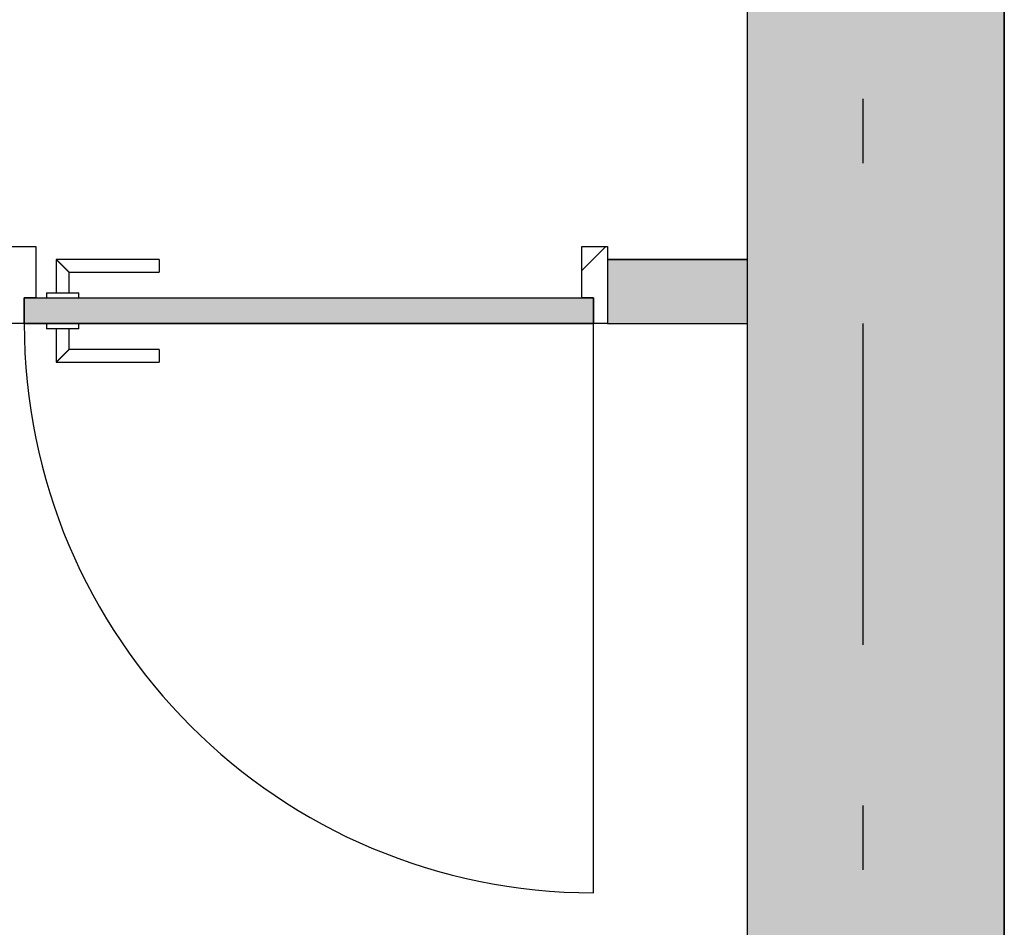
# Model space of a CAD drawing. Extents: x 2 to 87, y -108 to 11.
# Tile 53 of 256: x 31.82 to 33.35, y -80.85 to -79.43. Entities that reach past the tile are written whole.
import ezdxf

# ---------------------------------------------------------------- set-up
doc = ezdxf.new("R2010")
doc.units = 0
doc.header["$MEASUREMENT"] = 0
doc.linetypes.add('DASHDOT', pattern=[1, 0.5, -0.25, 0, -0.25])
for name, color, linetype in [('16', 7, 'CONTINUOUS'), ('2', 7, 'CONTINUOUS'), ('25', 7, 'CONTINUOUS'), ('30', 7, 'CONTINUOUS'), ('5', 7, 'CONTINUOUS'), ('6', 7, 'CONTINUOUS'), ('8', 7, 'CONTINUOUS')]:
    doc.layers.add(name, color=color, linetype=linetype)

# ---------------------------------------------------------------- blocks, each defined once
blk = doc.blocks.new('*N158')
at = {"layer": '8', "color": 62, "linetype": 'Continuous'}
for p, q in [((-0.745, -0.01), (0.141, -0.01)), ((-0.745, -0.01), (-0.745, -0.05)), ((0.141, -0.01), (0.141, -0.05)), ((-0.745, -0.05), (0.141, -0.05))]:
    blk.add_line(p, q, dxfattribs=at)
for points in [[(-0.745, -0.01), (-0.745, -0.01), (0.141, -0.01)], [(-0.745, -0.01), (-0.745, -0.05), (0.141, -0.05)], [(-0.745, -0.01), (0.141, -0.01), (0.141, -0.05)], [(-0.745, -0.05), (-0.745, -0.05), (0.141, -0.05)]]:
    blk.add_solid(points, dxfattribs=at)

msp = doc.modelspace()

# ---------------------------------------------------------------- linework, layer by layer
at = {"layer": '16', "color": 62, "linetype": 'Continuous'}
msp.add_line((32.7081, -80.7935), (32.7081, -79.9075), dxfattribs=at)
msp.add_arc((32.7081, -79.9075), 0.886, 180, 270, dxfattribs=at)
at = {"layer": '2', "color": 62, "linetype": 'Continuous'}
for p, q in [((33.3476, -83.3825), (33.3476, -78.0325)), ((32.9476, -78.5075), (32.9476, -79.8075)), ((32.9476, -79.9075), (32.9476, -82.4575))]:
    msp.add_line(p, q, dxfattribs=at)
at = {"layer": '25', "color": 62, "linetype": 'Continuous'}
for p, q in [((32.9476, -78.0325), (32.9476, -82.8575)), ((33.3476, -78.0325), (33.3476, -82.8575)), ((32.7301, -79.8075), (32.9476, -79.8075)), ((32.7301, -79.8075), (32.7301, -79.9075)), ((32.9476, -79.8075), (32.9476, -79.9075)), ((32.7301, -79.9075), (32.9476, -79.9075))]:
    msp.add_line(p, q, dxfattribs=at)
for points in [[(32.9476, -78.0325), (32.9476, -82.8575), (33.3476, -82.8575)], [(32.9476, -78.0325), (33.3476, -78.0325), (33.3476, -82.8575)], [(32.7301, -79.8075), (32.7301, -79.8075), (32.9476, -79.8075)], [(32.7301, -79.8075), (32.7301, -79.9075), (32.9476, -79.9075)], [(32.7301, -79.8075), (32.9476, -79.8075), (32.9476, -79.9075)], [(32.7301, -79.9075), (32.7301, -79.9075), (32.9476, -79.9075)]]:
    msp.add_solid(points, dxfattribs=at)
at = {"layer": '30', "color": 62, "linetype": 'Continuous'}
for p, q in [((31.8001, -79.7875), (31.8401, -79.7875)), ((31.8401, -79.7875), (31.8401, -79.8675)), ((32.6901, -79.8675), (32.6901, -79.7875)), ((32.6901, -79.7875), (32.7301, -79.7875)), ((32.7301, -79.7875), (32.7301, -79.8075)), ((31.8221, -79.8675), (31.8221, -79.9075)), ((31.8401, -79.8675), (31.8221, -79.8675)), ((32.7081, -79.8675), (32.6901, -79.8675)), ((32.7081, -79.9075), (32.7081, -79.8675)), ((31.8221, -79.9075), (31.8001, -79.9075)), ((32.7301, -79.9075), (32.7081, -79.9075))]:
    msp.add_line(p, q, dxfattribs=at)
at = {"layer": '5', "color": 7, "linetype": 'DASHDOT'}
msp.add_line((33.1276, -7.3075), (33.1276, -96.5075), dxfattribs=at)
at = {"layer": '6', "color": 62, "linetype": 'Continuous'}
for p, q in [((32.9476, -79.8075), (32.7301, -79.8075)), ((32.7301, -79.8075), (32.7301, -79.9075)), ((32.7301, -79.9075), (32.9476, -79.9075))]:
    msp.add_line(p, q, dxfattribs=at)
at = {"layer": '8', "color": 62, "linetype": 'Continuous'}
for p, q in [((32.6901, -79.8248), (32.7274, -79.7875)), ((31.8721, -79.8075), (31.8721, -79.8595)), ((32.0321, -79.8075), (31.8721, -79.8075)), ((32.0321, -79.8075), (32.0321, -79.8275)), ((31.8921, -79.8595), (31.8921, -79.8275)), ((31.8921, -79.8275), (32.0321, -79.8275)), ((31.8221, -79.8675), (32.7081, -79.8675)), ((31.8221, -79.9075), (31.8221, -79.8675)), ((31.8571, -79.8595), (31.8571, -79.8675)), ((31.8571, -79.8595), (31.9071, -79.8595)), ((31.9071, -79.8675), (31.9071, -79.8595)), ((32.7081, -79.8675), (32.7081, -79.9075)), ((32.7081, -79.9075), (31.8221, -79.9075)), ((31.8571, -79.9075), (31.8571, -79.9155)), ((31.9071, -79.9155), (31.8571, -79.9155)), ((31.8721, -79.9155), (31.8721, -79.9675)), ((31.8921, -79.9475), (31.8921, -79.9155)), ((31.9071, -79.9155), (31.9071, -79.9075)), ((32.0321, -79.9475), (31.8921, -79.9475)), ((32.0321, -79.9475), (32.0321, -79.9675)), ((31.8721, -79.9675), (32.0321, -79.9675))]:
    msp.add_line(p, q, dxfattribs=at)
for points in [[(31.8921, -79.8275), (31.8921, -79.8274), (31.892, -79.8274), (31.892, -79.8274), (31.892, -79.8274), (31.892, -79.8274), (31.892, -79.8274), (31.892, -79.8274), (31.892, -79.8274), (31.892, -79.8274), (31.892, -79.8274), (31.892, -79.8274), (31.892, -79.8274), (31.892, -79.8274), (31.892, -79.8274), (31.892, -79.8274), (31.892, -79.8274), (31.892, -79.8274), (31.892, -79.8274), (31.892, -79.8274), (31.892, -79.8274), (31.892, -79.8274), (31.892, -79.8274), (31.892, -79.8274), (31.892, -79.8274), (31.892, -79.8274), (31.892, -79.8274), (31.892, -79.8274), (31.892, -79.8274), (31.8919, -79.8273), (31.8919, -79.8273), (31.8919, -79.8273), (31.8919, -79.8273), (31.8919, -79.8273), (31.8919, -79.8273), (31.8919, -79.8273), (31.8919, -79.8273), (31.8919, -79.8273), (31.8919, -79.8273), (31.8919, -79.8273), (31.8919, -79.8273), (31.8919, -79.8273), (31.8919, -79.8273), (31.8919, -79.8273), (31.8919, -79.8273), (31.8919, -79.8273), (31.8919, -79.8273), (31.8919, -79.8273), (31.8918, -79.8272), (31.8918, -79.8272), (31.8918, -79.8272), (31.8918, -79.8272), (31.8918, -79.8272), (31.8918, -79.8272), (31.8918, -79.8272), (31.8918, -79.8272), (31.8918, -79.8272), (31.8918, -79.8272), (31.8918, -79.8272), (31.8918, -79.8272), (31.8918, -79.8272), (31.8918, -79.8272), (31.8918, -79.8272), (31.8917, -79.8271), (31.8916, -79.827), (31.8916, -79.827), (31.8916, -79.827), (31.8916, -79.827), (31.8916, -79.827), (31.8916, -79.827), (31.8916, -79.827), (31.8916, -79.827), (31.8916, -79.827), (31.8916, -79.827), (31.8916, -79.827), (31.8916, -79.827), (31.8915, -79.8269), (31.8915, -79.8269), (31.8915, -79.8269), (31.8915, -79.8269), (31.8915, -79.8269), (31.8915, -79.8269), (31.8915, -79.8269), (31.8915, -79.8269), (31.8915, -79.8269), (31.8915, -79.8269), (31.8914, -79.8268), (31.8914, -79.8268), (31.8914, -79.8268), (31.8914, -79.8268), (31.8914, -79.8268), (31.8914, -79.8268), (31.8914, -79.8268), (31.8914, -79.8268), (31.8914, -79.8268), (31.8914, -79.8268), (31.8913, -79.8267), (31.8913, -79.8267), (31.8913, -79.8267), (31.8913, -79.8267), (31.8913, -79.8267), (31.8913, -79.8267), (31.8913, -79.8267), (31.8913, -79.8267), (31.8913, -79.8267), (31.8913, -79.8267), (31.8912, -79.8266), (31.8912, -79.8266), (31.8912, -79.8266), (31.8912, -79.8266), (31.8912, -79.8266), (31.8912, -79.8266), (31.8912, -79.8266), (31.8912, -79.8266), (31.8912, -79.8265), (31.8911, -79.8265), (31.8911, -79.8265), (31.8911, -79.8265), (31.8911, -79.8265), (31.8911, -79.8265), (31.8911, -79.8265), (31.8911, -79.8265), (31.8911, -79.8265), (31.891, -79.8264), (31.891, -79.8264), (31.891, -79.8264), (31.891, -79.8264), (31.891, -79.8264), (31.891, -79.8264), (31.891, -79.8264), (31.891, -79.8264), (31.8909, -79.8263), (31.8909, -79.8263), (31.8909, -79.8263), (31.8909, -79.8263), (31.8909, -79.8263), (31.8909, -79.8263), (31.8909, -79.8263), (31.8909, -79.8263), (31.8908, -79.8262), (31.8908, -79.8262), (31.8908, -79.8262), (31.8908, -79.8262), (31.8908, -79.8262), (31.8908, -79.8262), (31.8908, -79.8262), (31.8907, -79.8261), (31.8907, -79.8261), (31.8907, -79.8261), (31.8907, -79.8261), (31.8907, -79.8261), (31.8907, -79.8261), (31.8907, -79.8261), (31.8906, -79.826), (31.8905, -79.8259), (31.8905, -79.8259), (31.8905, -79.8259), (31.8905, -79.8259), (31.8905, -79.8259), (31.8905, -79.8259), (31.8905, -79.8259), (31.8904, -79.8258), (31.8904, -79.8258), (31.8904, -79.8258), (31.8904, -79.8258), (31.8904, -79.8258), (31.8904, -79.8258), (31.8904, -79.8258), (31.8903, -79.8257), (31.8903, -79.8257), (31.8903, -79.8257), (31.8903, -79.8257), (31.8903, -79.8257), (31.8903, -79.8257), (31.8902, -79.8256), (31.8902, -79.8256), (31.8902, -79.8256), (31.8902, -79.8256), (31.8902, -79.8256), (31.8902, -79.8256), (31.8901, -79.8255), (31.8901, -79.8255), (31.8901, -79.8255), (31.8901, -79.8255), (31.8901, -79.8255), (31.8901, -79.8255), (31.89, -79.8254), (31.89, -79.8254), (31.89, -79.8254), (31.89, -79.8254), (31.89, -79.8254), (31.89, -79.8254), (31.8899, -79.8253), (31.8899, -79.8253), (31.8899, -79.8253), (31.8899, -79.8253), (31.8899, -79.8253), (31.8899, -79.8253), (31.8898, -79.8252), (31.8898, -79.8252), (31.8898, -79.8252), (31.8898, -79.8252), (31.8898, -79.8252), (31.8898, -79.8252), (31.8897, -79.8251), (31.8897, -79.8251), (31.8897, -79.8251), (31.8897, -79.8251), (31.8897, -79.8251), (31.8897, -79.825), (31.8896, -79.825), (31.8896, -79.825), (31.8896, -79.825), (31.8896, -79.825), (31.8896, -79.825), (31.8895, -79.8249), (31.8895, -79.8249), (31.8895, -79.8249), (31.8895, -79.8249), (31.8895, -79.8249), (31.8895, -79.8248), (31.8894, -79.8248), (31.8894, -79.8248), (31.8894, -79.8248), (31.8894, -79.8248), (31.8894, -79.8248), (31.8893, -79.8247), (31.8893, -79.8247), (31.8893, -79.8247), (31.8893, -79.8247), (31.8893, -79.8247), (31.8892, -79.8246), (31.8892, -79.8246), (31.8892, -79.8246), (31.8892, -79.8246), (31.8892, -79.8246), (31.8891, -79.8245), (31.8891, -79.8245), (31.8891, -79.8245), (31.8891, -79.8245), (31.8891, -79.8245), (31.889, -79.8244), (31.889, -79.8244), (31.889, -79.8244), (31.889, -79.8244), (31.889, -79.8244), (31.889, -79.8244), (31.8889, -79.8243), (31.8888, -79.8242), (31.8888, -79.8242), (31.8888, -79.8242), (31.8888, -79.8242), (31.8887, -79.8241), (31.8887, -79.8241), (31.8887, -79.8241), (31.8887, -79.8241), (31.8887, -79.8241), (31.8886, -79.824), (31.8886, -79.824), (31.8886, -79.824), (31.8886, -79.824), (31.8886, -79.824), (31.8885, -79.8239), (31.8885, -79.8239), (31.8885, -79.8239), (31.8885, -79.8239), (31.8885, -79.8239), (31.8884, -79.8238), (31.8884, -79.8238), (31.8884, -79.8238), (31.8884, -79.8238), (31.8884, -79.8238), (31.8883, -79.8237), (31.8883, -79.8237), (31.8883, -79.8237), (31.8883, -79.8237), (31.8882, -79.8236), (31.8882, -79.8236), (31.8882, -79.8236), (31.8882, -79.8236), (31.8882, -79.8236), (31.8881, -79.8235), (31.8881, -79.8235), (31.8881, -79.8235), (31.8881, -79.8235), (31.8881, -79.8234), (31.888, -79.8234), (31.888, -79.8234), (31.888, -79.8234), (31.888, -79.8234), (31.8879, -79.8233), (31.8879, -79.8233), (31.8879, -79.8233), (31.8879, -79.8233), (31.8879, -79.8233), (31.8878, -79.8232), (31.8878, -79.8232), (31.8878, -79.8232), (31.8878, -79.8232), (31.8877, -79.8231), (31.8877, -79.8231), (31.8877, -79.8231), (31.8877, -79.8231), (31.8876, -79.823), (31.8876, -79.823), (31.8876, -79.823), (31.8876, -79.823), (31.8876, -79.823), (31.8875, -79.8229), (31.8875, -79.8229), (31.8875, -79.8229), (31.8875, -79.8229), (31.8874, -79.8228), (31.8874, -79.8228), (31.8874, -79.8228), (31.8874, -79.8228), (31.8874, -79.8227), (31.8873, -79.8227), (31.8873, -79.8227), (31.8873, -79.8227), (31.8873, -79.8227), (31.8872, -79.8226), (31.8872, -79.8226), (31.8872, -79.8226), (31.8872, -79.8226), (31.8871, -79.8225), (31.8871, -79.8225), (31.8871, -79.8225), (31.8871, -79.8225), (31.887, -79.8224), (31.887, -79.8224), (31.887, -79.8224), (31.887, -79.8224), (31.887, -79.8224), (31.8869, -79.8223), (31.8869, -79.8223), (31.8869, -79.8223), (31.8869, -79.8223), (31.8868, -79.8222), (31.8868, -79.8222), (31.8868, -79.8222), (31.8868, -79.8222), (31.8867, -79.8221), (31.8866, -79.822), (31.8866, -79.822), (31.8866, -79.822), (31.8866, -79.822), (31.8865, -79.8219), (31.8865, -79.8219), (31.8865, -79.8219), (31.8865, -79.8219), (31.8864, -79.8218), (31.8864, -79.8218), (31.8864, -79.8218), (31.8864, -79.8218), (31.8863, -79.8217), (31.8863, -79.8217), (31.8863, -79.8217), (31.8863, -79.8217), (31.8862, -79.8216), (31.8862, -79.8216), (31.8862, -79.8216), (31.8862, -79.8216), (31.8861, -79.8215), (31.8861, -79.8215), (31.8861, -79.8215), (31.8861, -79.8215), (31.886, -79.8214), (31.886, -79.8214), (31.886, -79.8214), (31.886, -79.8214), (31.8859, -79.8213), (31.8859, -79.8213), (31.8859, -79.8213), (31.8859, -79.8213), (31.8858, -79.8212), (31.8858, -79.8212), (31.8858, -79.8212), (31.8858, -79.8212), (31.8857, -79.8211), (31.8857, -79.8211), (31.8857, -79.8211), (31.8857, -79.8211), (31.8856, -79.821), (31.8856, -79.821), (31.8856, -79.821), (31.8856, -79.821), (31.8855, -79.8209), (31.8855, -79.8209), (31.8855, -79.8209), (31.8855, -79.8209), (31.8854, -79.8208), (31.8854, -79.8208), (31.8854, -79.8208), (31.8854, -79.8208), (31.8853, -79.8207), (31.8853, -79.8207), (31.8853, -79.8207), (31.8853, -79.8206), (31.8852, -79.8206), (31.8852, -79.8206), (31.8852, -79.8206), (31.8851, -79.8205), (31.8851, -79.8205), (31.8851, -79.8205), (31.8851, -79.8205), (31.885, -79.8204), (31.885, -79.8204), (31.885, -79.8204), (31.885, -79.8204), (31.8849, -79.8203), (31.8849, -79.8203), (31.8849, -79.8203), (31.8849, -79.8203), (31.8848, -79.8202), (31.8848, -79.8202), (31.8848, -79.8202), (31.8848, -79.8202), (31.8847, -79.8201), (31.8847, -79.8201), (31.8847, -79.8201), (31.8847, -79.8201), (31.8846, -79.82), (31.8846, -79.82), (31.8846, -79.82), (31.8845, -79.8199), (31.8845, -79.8199), (31.8845, -79.8199), (31.8845, -79.8199), (31.8844, -79.8198), (31.8844, -79.8198), (31.8844, -79.8198), (31.8844, -79.8198), (31.8843, -79.8197), (31.8843, -79.8197), (31.8843, -79.8197), (31.8843, -79.8197), (31.8842, -79.8196), (31.8842, -79.8196), (31.8842, -79.8196), (31.8841, -79.8195), (31.884, -79.8194), (31.884, -79.8194), (31.884, -79.8194), (31.884, -79.8194), (31.8839, -79.8193), (31.8839, -79.8193), (31.8839, -79.8193), (31.8839, -79.8193), (31.8838, -79.8192), (31.8838, -79.8192), (31.8838, -79.8192), (31.8837, -79.8191), (31.8837, -79.8191), (31.8837, -79.8191), (31.8837, -79.8191), (31.8836, -79.819), (31.8836, -79.819), (31.8836, -79.819), (31.8836, -79.819), (31.8835, -79.8189), (31.8835, -79.8189), (31.8835, -79.8189), (31.8834, -79.8188), (31.8834, -79.8188), (31.8834, -79.8188), (31.8834, -79.8188), (31.8833, -79.8187), (31.8833, -79.8187), (31.8833, -79.8187), (31.8833, -79.8187), (31.8832, -79.8186), (31.8832, -79.8186), (31.8832, -79.8186), (31.8831, -79.8185), (31.8831, -79.8185), (31.8831, -79.8185), (31.8831, -79.8185), (31.883, -79.8184), (31.883, -79.8184), (31.883, -79.8184), (31.883, -79.8184), (31.8829, -79.8183), (31.8829, -79.8183), (31.8829, -79.8183), (31.8829, -79.8182), (31.8828, -79.8182), (31.8828, -79.8182), (31.8828, -79.8182), (31.8827, -79.8181), (31.8827, -79.8181), (31.8827, -79.8181), (31.8827, -79.8181), (31.8826, -79.818), (31.8826, -79.818), (31.8826, -79.818), (31.8826, -79.8179), (31.8825, -79.8179), (31.8825, -79.8179), (31.8825, -79.8179), (31.8824, -79.8178), (31.8824, -79.8178), (31.8824, -79.8178), (31.8824, -79.8178), (31.8823, -79.8177), (31.8823, -79.8177), (31.8823, -79.8177), (31.8823, -79.8176), (31.8822, -79.8176), (31.8822, -79.8176), (31.8822, -79.8176), (31.8821, -79.8175), (31.8821, -79.8175), (31.8821, -79.8175), (31.8821, -79.8175), (31.882, -79.8174), (31.882, -79.8174), (31.882, -79.8174), (31.882, -79.8174), (31.8819, -79.8173), (31.8819, -79.8173), (31.8819, -79.8173), (31.8818, -79.8172), (31.8818, -79.8172), (31.8818, -79.8172), (31.8818, -79.8172), (31.8817, -79.8171), (31.8817, -79.8171), (31.8817, -79.8171), (31.8817, -79.8171), (31.8816, -79.817), (31.8816, -79.817), (31.8816, -79.817), (31.8815, -79.8169), (31.8815, -79.8169), (31.8815, -79.8169), (31.8815, -79.8169), (31.8814, -79.8168), (31.8813, -79.8167), (31.8813, -79.8167), (31.8813, -79.8167), (31.8812, -79.8166), (31.8812, -79.8166), (31.8812, -79.8166), (31.8812, -79.8166), (31.8811, -79.8165), (31.8811, -79.8165), (31.8811, -79.8165), (31.8811, -79.8165), (31.881, -79.8164), (31.881, -79.8164), (31.881, -79.8164), (31.8809, -79.8163), (31.8809, -79.8163), (31.8809, -79.8163), (31.8809, -79.8163), (31.8808, -79.8162), (31.8808, -79.8162), (31.8808, -79.8162), (31.8808, -79.8162), (31.8807, -79.8161), (31.8807, -79.8161), (31.8807, -79.8161), (31.8806, -79.816), (31.8806, -79.816), (31.8806, -79.816), (31.8806, -79.816), (31.8805, -79.8159), (31.8805, -79.8159), (31.8805, -79.8159), (31.8805, -79.8159), (31.8804, -79.8158), (31.8804, -79.8158), (31.8804, -79.8158), (31.8803, -79.8157), (31.8803, -79.8157), (31.8803, -79.8157), (31.8803, -79.8157), (31.8802, -79.8156), (31.8802, -79.8156), (31.8802, -79.8156), (31.8802, -79.8156), (31.8801, -79.8155), (31.8801, -79.8155), (31.8801, -79.8155), (31.8801, -79.8155), (31.88, -79.8154), (31.88, -79.8154), (31.88, -79.8154), (31.8799, -79.8153), (31.8799, -79.8153), (31.8799, -79.8153), (31.8799, -79.8153), (31.8798, -79.8152), (31.8798, -79.8152), (31.8798, -79.8152), (31.8798, -79.8152), (31.8797, -79.8151), (31.8797, -79.8151), (31.8797, -79.8151), (31.8797, -79.8151), (31.8796, -79.815), (31.8796, -79.815), (31.8796, -79.815), (31.8795, -79.8149), (31.8795, -79.8149), (31.8795, -79.8149), (31.8795, -79.8149), (31.8794, -79.8148), (31.8794, -79.8148), (31.8794, -79.8148), (31.8794, -79.8148), (31.8793, -79.8147), (31.8793, -79.8147), (31.8793, -79.8147), (31.8793, -79.8147), (31.8792, -79.8146), (31.8792, -79.8146), (31.8792, -79.8146), (31.8792, -79.8146), (31.8791, -79.8145), (31.8791, -79.8145), (31.8791, -79.8145), (31.8791, -79.8145), (31.879, -79.8144), (31.879, -79.8144), (31.879, -79.8144), (31.8789, -79.8144), (31.8789, -79.8143), (31.8789, -79.8143), (31.8789, -79.8143), (31.8788, -79.8142), (31.8787, -79.8141), (31.8787, -79.8141), (31.8787, -79.8141), (31.8787, -79.8141), (31.8786, -79.814), (31.8786, -79.814), (31.8786, -79.814), (31.8786, -79.814), (31.8785, -79.8139), (31.8785, -79.8139), (31.8785, -79.8139), (31.8785, -79.8139), (31.8784, -79.8138), (31.8784, -79.8138), (31.8784, -79.8138), (31.8784, -79.8138), (31.8783, -79.8137), (31.8783, -79.8137), (31.8783, -79.8137), (31.8783, -79.8137), (31.8782, -79.8136), (31.8782, -79.8136), (31.8782, -79.8136), (31.8782, -79.8136), (31.8781, -79.8135), (31.8781, -79.8135), (31.8781, -79.8135), (31.8781, -79.8135), (31.878, -79.8134), (31.878, -79.8134), (31.878, -79.8134), (31.878, -79.8134), (31.8779, -79.8133), (31.8779, -79.8133), (31.8779, -79.8133), (31.8779, -79.8133), (31.8778, -79.8132), (31.8778, -79.8132), (31.8778, -79.8132), (31.8778, -79.8132), (31.8777, -79.8131), (31.8777, -79.8131), (31.8777, -79.8131), (31.8777, -79.8131), (31.8776, -79.813), (31.8776, -79.813), (31.8776, -79.813), (31.8776, -79.813), (31.8775, -79.8129), (31.8775, -79.8129), (31.8775, -79.8129), (31.8775, -79.8129), (31.8774, -79.8128), (31.8774, -79.8128), (31.8774, -79.8128), (31.8774, -79.8128), (31.8773, -79.8127), (31.8773, -79.8127), (31.8773, -79.8127), (31.8773, -79.8127), (31.8773, -79.8126), (31.8772, -79.8126), (31.8772, -79.8126), (31.8772, -79.8126), (31.8772, -79.8126), (31.8771, -79.8125), (31.8771, -79.8125), (31.8771, -79.8125), (31.8771, -79.8125), (31.877, -79.8124), (31.877, -79.8124), (31.877, -79.8124), (31.877, -79.8124), (31.8769, -79.8123), (31.8769, -79.8123), (31.8769, -79.8123), (31.8769, -79.8123), (31.8769, -79.8123), (31.8768, -79.8122), (31.8768, -79.8122), (31.8768, -79.8122), (31.8768, -79.8122), (31.8767, -79.8121), (31.8767, -79.8121), (31.8767, -79.8121), (31.8767, -79.8121), (31.8766, -79.812), (31.8766, -79.812), (31.8766, -79.812), (31.8766, -79.812), (31.8766, -79.812), (31.8765, -79.8119), (31.8765, -79.8119), (31.8765, -79.8119), (31.8765, -79.8119), (31.8764, -79.8118), (31.8764, -79.8118), (31.8764, -79.8118), (31.8764, -79.8118), (31.8763, -79.8117), (31.8762, -79.8116), (31.8762, -79.8116), (31.8762, -79.8116), (31.8762, -79.8116), (31.8762, -79.8116), (31.8761, -79.8115), (31.8761, -79.8115), (31.8761, -79.8115), (31.8761, -79.8115), (31.876, -79.8114), (31.876, -79.8114), (31.876, -79.8114), (31.876, -79.8114), (31.876, -79.8114), (31.8759, -79.8113), (31.8759, -79.8113), (31.8759, -79.8113), (31.8759, -79.8113), (31.8758, -79.8112), (31.8758, -79.8112), (31.8758, -79.8112), (31.8758, -79.8112), (31.8758, -79.8112), (31.8757, -79.8111), (31.8757, -79.8111), (31.8757, -79.8111), (31.8757, -79.8111), (31.8757, -79.8111), (31.8756, -79.811), (31.8756, -79.811), (31.8756, -79.811), (31.8756, -79.811), (31.8756, -79.811), (31.8755, -79.8109), (31.8755, -79.8109), (31.8755, -79.8109), (31.8755, -79.8109), (31.8755, -79.8108), (31.8754, -79.8108), (31.8754, -79.8108), (31.8754, -79.8108), (31.8754, -79.8108), (31.8753, -79.8107), (31.8753, -79.8107), (31.8753, -79.8107), (31.8753, -79.8107), (31.8753, -79.8107), (31.8752, -79.8106), (31.8752, -79.8106), (31.8752, -79.8106), (31.8752, -79.8106), (31.8752, -79.8106), (31.8752, -79.8106), (31.8751, -79.8105), (31.8751, -79.8105), (31.8751, -79.8105), (31.8751, -79.8105), (31.8751, -79.8105), (31.875, -79.8104), (31.875, -79.8104), (31.875, -79.8104), (31.875, -79.8104), (31.875, -79.8104), (31.8749, -79.8103), (31.8749, -79.8103), (31.8749, -79.8103), (31.8749, -79.8103), (31.8749, -79.8103), (31.8748, -79.8102), (31.8748, -79.8102), (31.8748, -79.8102), (31.8748, -79.8102), (31.8748, -79.8102), (31.8748, -79.8102), (31.8747, -79.8101), (31.8747, -79.8101), (31.8747, -79.8101), (31.8747, -79.8101), (31.8747, -79.8101), (31.8746, -79.81), (31.8746, -79.81), (31.8746, -79.81), (31.8746, -79.81), (31.8746, -79.81), (31.8746, -79.81), (31.8745, -79.8099), (31.8745, -79.8099), (31.8745, -79.8099), (31.8745, -79.8099), (31.8745, -79.8099), (31.8744, -79.8098), (31.8743, -79.8097), (31.8743, -79.8097), (31.8743, -79.8097), (31.8743, -79.8097), (31.8743, -79.8097), (31.8743, -79.8097), (31.8742, -79.8096), (31.8742, -79.8096), (31.8742, -79.8096), (31.8742, -79.8096), (31.8742, -79.8096), (31.8742, -79.8096), (31.8741, -79.8095), (31.8741, -79.8095), (31.8741, -79.8095), (31.8741, -79.8095), (31.8741, -79.8095), (31.8741, -79.8095), (31.874, -79.8094), (31.874, -79.8094), (31.874, -79.8094), (31.874, -79.8094), (31.874, -79.8094), (31.874, -79.8094), (31.8739, -79.8093), (31.8739, -79.8093), (31.8739, -79.8093), (31.8739, -79.8093), (31.8739, -79.8093), (31.8739, -79.8093), (31.8738, -79.8092), (31.8738, -79.8092), (31.8738, -79.8092), (31.8738, -79.8092), (31.8738, -79.8092), (31.8738, -79.8092), (31.8738, -79.8092), (31.8737, -79.8091), (31.8737, -79.8091), (31.8737, -79.8091), (31.8737, -79.8091), (31.8737, -79.8091), (31.8737, -79.8091), (31.8737, -79.8091), (31.8736, -79.809), (31.8736, -79.809), (31.8736, -79.809), (31.8736, -79.809), (31.8736, -79.809), (31.8736, -79.809), (31.8736, -79.809), (31.8735, -79.8089), (31.8735, -79.8089), (31.8735, -79.8089), (31.8735, -79.8089), (31.8735, -79.8089), (31.8735, -79.8089), (31.8735, -79.8089), (31.8734, -79.8088), (31.8734, -79.8088), (31.8734, -79.8088), (31.8734, -79.8088), (31.8734, -79.8088), (31.8734, -79.8088), (31.8734, -79.8088), (31.8733, -79.8087), (31.8733, -79.8087), (31.8733, -79.8087), (31.8733, -79.8087), (31.8733, -79.8087), (31.8733, -79.8087), (31.8733, -79.8087), (31.8733, -79.8087), (31.8732, -79.8086), (31.8732, -79.8086), (31.8732, -79.8086), (31.8732, -79.8086), (31.8732, -79.8086), (31.8732, -79.8086), (31.8732, -79.8086), (31.8732, -79.8086), (31.8731, -79.8085), (31.8731, -79.8085), (31.8731, -79.8085), (31.8731, -79.8085), (31.8731, -79.8085), (31.8731, -79.8085), (31.8731, -79.8085), (31.8731, -79.8085), (31.8731, -79.8085), (31.873, -79.8084), (31.873, -79.8084), (31.873, -79.8084), (31.873, -79.8084), (31.873, -79.8084), (31.873, -79.8084), (31.873, -79.8084), (31.873, -79.8084), (31.8729, -79.8083), (31.8728, -79.8082), (31.8728, -79.8082), (31.8728, -79.8082), (31.8728, -79.8082), (31.8728, -79.8082), (31.8728, -79.8082), (31.8728, -79.8082), (31.8728, -79.8082), (31.8728, -79.8082), (31.8728, -79.8082), (31.8727, -79.8081), (31.8727, -79.8081), (31.8727, -79.8081), (31.8727, -79.8081), (31.8727, -79.8081), (31.8727, -79.8081), (31.8727, -79.8081), (31.8727, -79.8081), (31.8727, -79.8081), (31.8727, -79.8081), (31.8726, -79.808), (31.8726, -79.808), (31.8726, -79.808), (31.8726, -79.808), (31.8726, -79.808), (31.8726, -79.808), (31.8726, -79.808), (31.8726, -79.808), (31.8726, -79.808), (31.8726, -79.808), (31.8726, -79.808), (31.8726, -79.808), (31.8725, -79.8079), (31.8725, -79.8079), (31.8725, -79.8079), (31.8725, -79.8079), (31.8725, -79.8079), (31.8725, -79.8079), (31.8725, -79.8079), (31.8725, -79.8079), (31.8725, -79.8079), (31.8725, -79.8079), (31.8725, -79.8079), (31.8725, -79.8079), (31.8725, -79.8079), (31.8724, -79.8078), (31.8724, -79.8078), (31.8724, -79.8078), (31.8724, -79.8078), (31.8724, -79.8078), (31.8724, -79.8078), (31.8724, -79.8078), (31.8724, -79.8078), (31.8724, -79.8078), (31.8724, -79.8078), (31.8724, -79.8078), (31.8724, -79.8078), (31.8724, -79.8078), (31.8724, -79.8078), (31.8724, -79.8078), (31.8723, -79.8077), (31.8723, -79.8077), (31.8723, -79.8077), (31.8723, -79.8077), (31.8723, -79.8077), (31.8723, -79.8077), (31.8723, -79.8077), (31.8723, -79.8077), (31.8723, -79.8077), (31.8723, -79.8077), (31.8723, -79.8077), (31.8723, -79.8077), (31.8723, -79.8077), (31.8723, -79.8077), (31.8723, -79.8077), (31.8723, -79.8077), (31.8723, -79.8077), (31.8723, -79.8077), (31.8723, -79.8077), (31.8722, -79.8076), (31.8721, -79.8076), (31.8721, -79.8075)], [(31.8721, -79.9675), (31.8721, -79.9674), (31.8722, -79.9674), (31.8722, -79.9674), (31.8722, -79.9674), (31.8722, -79.9674), (31.8722, -79.9674), (31.8722, -79.9674), (31.8722, -79.9674), (31.8722, -79.9674), (31.8722, -79.9674), (31.8722, -79.9674), (31.8722, -79.9674), (31.8722, -79.9674), (31.8722, -79.9674), (31.8722, -79.9674), (31.8722, -79.9674), (31.8722, -79.9674), (31.8722, -79.9674), (31.8722, -79.9674), (31.8722, -79.9674), (31.8722, -79.9674), (31.8722, -79.9674), (31.8722, -79.9674), (31.8722, -79.9674), (31.8722, -79.9674), (31.8722, -79.9674), (31.8722, -79.9674), (31.8722, -79.9674), (31.8723, -79.9673), (31.8723, -79.9673), (31.8723, -79.9673), (31.8723, -79.9673), (31.8723, -79.9673), (31.8723, -79.9673), (31.8723, -79.9673), (31.8723, -79.9673), (31.8723, -79.9673), (31.8723, -79.9673), (31.8723, -79.9673), (31.8723, -79.9673), (31.8723, -79.9673), (31.8723, -79.9673), (31.8723, -79.9673), (31.8723, -79.9673), (31.8723, -79.9673), (31.8723, -79.9673), (31.8723, -79.9672), (31.8724, -79.9672), (31.8724, -79.9672), (31.8724, -79.9672), (31.8724, -79.9672), (31.8724, -79.9672), (31.8724, -79.9672), (31.8724, -79.9672), (31.8724, -79.9672), (31.8724, -79.9672), (31.8724, -79.9672), (31.8724, -79.9672), (31.8724, -79.9672), (31.8724, -79.9672), (31.8724, -79.9672), (31.8724, -79.9672), (31.8725, -79.9671), (31.8726, -79.967), (31.8726, -79.967), (31.8726, -79.967), (31.8726, -79.967), (31.8726, -79.967), (31.8726, -79.967), (31.8726, -79.967), (31.8726, -79.967), (31.8726, -79.967), (31.8726, -79.967), (31.8726, -79.967), (31.8726, -79.9669), (31.8727, -79.9669), (31.8727, -79.9669), (31.8727, -79.9669), (31.8727, -79.9669), (31.8727, -79.9669), (31.8727, -79.9669), (31.8727, -79.9669), (31.8727, -79.9669), (31.8727, -79.9669), (31.8727, -79.9669), (31.8728, -79.9668), (31.8728, -79.9668), (31.8728, -79.9668), (31.8728, -79.9668), (31.8728, -79.9668), (31.8728, -79.9668), (31.8728, -79.9668), (31.8728, -79.9668), (31.8728, -79.9668), (31.8728, -79.9668), (31.8729, -79.9667), (31.8729, -79.9667), (31.8729, -79.9667), (31.8729, -79.9667), (31.8729, -79.9667), (31.8729, -79.9667), (31.8729, -79.9667), (31.8729, -79.9667), (31.8729, -79.9667), (31.8729, -79.9667), (31.873, -79.9666), (31.873, -79.9666), (31.873, -79.9666), (31.873, -79.9666), (31.873, -79.9666), (31.873, -79.9666), (31.873, -79.9666), (31.873, -79.9666), (31.8731, -79.9665), (31.8731, -79.9665), (31.8731, -79.9665), (31.8731, -79.9665), (31.8731, -79.9665), (31.8731, -79.9665), (31.8731, -79.9665), (31.8731, -79.9665), (31.8731, -79.9665), (31.8732, -79.9664), (31.8732, -79.9664), (31.8732, -79.9664), (31.8732, -79.9664), (31.8732, -79.9664), (31.8732, -79.9664), (31.8732, -79.9664), (31.8732, -79.9664), (31.8733, -79.9663), (31.8733, -79.9663), (31.8733, -79.9663), (31.8733, -79.9663), (31.8733, -79.9663), (31.8733, -79.9663), (31.8733, -79.9663), (31.8733, -79.9663), (31.8734, -79.9662), (31.8734, -79.9662), (31.8734, -79.9662), (31.8734, -79.9662), (31.8734, -79.9662), (31.8734, -79.9662), (31.8734, -79.9662), (31.8735, -79.9661), (31.8735, -79.9661), (31.8735, -79.9661), (31.8735, -79.9661), (31.8735, -79.9661), (31.8735, -79.9661), (31.8735, -79.9661), (31.8736, -79.966), (31.8737, -79.9659), (31.8737, -79.9659), (31.8737, -79.9659), (31.8737, -79.9659), (31.8737, -79.9659), (31.8737, -79.9659), (31.8737, -79.9659), (31.8738, -79.9658), (31.8738, -79.9658), (31.8738, -79.9658), (31.8738, -79.9658), (31.8738, -79.9658), (31.8738, -79.9658), (31.8738, -79.9658), (31.8739, -79.9657), (31.8739, -79.9657), (31.8739, -79.9657), (31.8739, -79.9657), (31.8739, -79.9657), (31.8739, -79.9657), (31.874, -79.9656), (31.874, -79.9656), (31.874, -79.9656), (31.874, -79.9656), (31.874, -79.9656), (31.874, -79.9656), (31.8741, -79.9655), (31.8741, -79.9655), (31.8741, -79.9655), (31.8741, -79.9655), (31.8741, -79.9655), (31.8741, -79.9655), (31.8742, -79.9654), (31.8742, -79.9654), (31.8742, -79.9654), (31.8742, -79.9654), (31.8742, -79.9654), (31.8742, -79.9654), (31.8743, -79.9653), (31.8743, -79.9653), (31.8743, -79.9653), (31.8743, -79.9653), (31.8743, -79.9653), (31.8743, -79.9653), (31.8744, -79.9652), (31.8744, -79.9652), (31.8744, -79.9652), (31.8744, -79.9652), (31.8744, -79.9652), (31.8744, -79.9652), (31.8745, -79.9651), (31.8745, -79.9651), (31.8745, -79.9651), (31.8745, -79.9651), (31.8745, -79.9651), (31.8746, -79.965), (31.8746, -79.965), (31.8746, -79.965), (31.8746, -79.965), (31.8746, -79.965), (31.8746, -79.965), (31.8747, -79.9649), (31.8747, -79.9649), (31.8747, -79.9649), (31.8747, -79.9649), (31.8747, -79.9649), (31.8748, -79.9648), (31.8748, -79.9648), (31.8748, -79.9648), (31.8748, -79.9648), (31.8748, -79.9648), (31.8748, -79.9648), (31.8749, -79.9647), (31.8749, -79.9647), (31.8749, -79.9647), (31.8749, -79.9647), (31.8749, -79.9647), (31.875, -79.9646), (31.875, -79.9646), (31.875, -79.9646), (31.875, -79.9646), (31.875, -79.9646), (31.8751, -79.9645), (31.8751, -79.9645), (31.8751, -79.9645), (31.8751, -79.9645), (31.8751, -79.9645), (31.8752, -79.9644), (31.8752, -79.9644), (31.8752, -79.9644), (31.8752, -79.9644), (31.8752, -79.9644), (31.8752, -79.9644), (31.8753, -79.9643), (31.8754, -79.9642), (31.8754, -79.9642), (31.8754, -79.9642), (31.8754, -79.9642), (31.8755, -79.9641), (31.8755, -79.9641), (31.8755, -79.9641), (31.8755, -79.9641), (31.8755, -79.9641), (31.8756, -79.964), (31.8756, -79.964), (31.8756, -79.964), (31.8756, -79.964), (31.8756, -79.964), (31.8757, -79.9639), (31.8757, -79.9639), (31.8757, -79.9639), (31.8757, -79.9639), (31.8757, -79.9639), (31.8758, -79.9638), (31.8758, -79.9638), (31.8758, -79.9638), (31.8758, -79.9638), (31.8758, -79.9638), (31.8759, -79.9637), (31.8759, -79.9637), (31.8759, -79.9637), (31.8759, -79.9637), (31.876, -79.9636), (31.876, -79.9636), (31.876, -79.9636), (31.876, -79.9636), (31.876, -79.9636), (31.8761, -79.9635), (31.8761, -79.9635), (31.8761, -79.9635), (31.8761, -79.9635), (31.8762, -79.9634), (31.8762, -79.9634), (31.8762, -79.9634), (31.8762, -79.9634), (31.8762, -79.9634), (31.8763, -79.9633), (31.8763, -79.9633), (31.8763, -79.9633), (31.8763, -79.9633), (31.8763, -79.9632), (31.8764, -79.9632), (31.8764, -79.9632), (31.8764, -79.9632), (31.8764, -79.9632), (31.8765, -79.9631), (31.8765, -79.9631), (31.8765, -79.9631), (31.8765, -79.9631), (31.8766, -79.963), (31.8766, -79.963), (31.8766, -79.963), (31.8766, -79.963), (31.8766, -79.963), (31.8767, -79.9629), (31.8767, -79.9629), (31.8767, -79.9629), (31.8767, -79.9629), (31.8768, -79.9628), (31.8768, -79.9628), (31.8768, -79.9628), (31.8768, -79.9628), (31.8769, -79.9627), (31.8769, -79.9627), (31.8769, -79.9627), (31.8769, -79.9627), (31.8769, -79.9627), (31.877, -79.9626), (31.877, -79.9626), (31.877, -79.9626), (31.877, -79.9626), (31.8771, -79.9625), (31.8771, -79.9625), (31.8771, -79.9625), (31.8771, -79.9625), (31.8772, -79.9624), (31.8772, -79.9624), (31.8772, -79.9624), (31.8772, -79.9624), (31.8773, -79.9623), (31.8773, -79.9623), (31.8773, -79.9623), (31.8773, -79.9623), (31.8773, -79.9623), (31.8774, -79.9622), (31.8774, -79.9622), (31.8774, -79.9622), (31.8774, -79.9622), (31.8775, -79.9621), (31.8776, -79.962), (31.8776, -79.962), (31.8776, -79.962), (31.8776, -79.962), (31.8777, -79.9619), (31.8777, -79.9619), (31.8777, -79.9619), (31.8777, -79.9619), (31.8778, -79.9618), (31.8778, -79.9618), (31.8778, -79.9618), (31.8778, -79.9618), (31.8779, -79.9617), (31.8779, -79.9617), (31.8779, -79.9617), (31.8779, -79.9617), (31.878, -79.9616), (31.878, -79.9616), (31.878, -79.9616), (31.878, -79.9616), (31.8781, -79.9615), (31.8781, -79.9615), (31.8781, -79.9615), (31.8781, -79.9615), (31.8782, -79.9614), (31.8782, -79.9614), (31.8782, -79.9614), (31.8782, -79.9614), (31.8783, -79.9613), (31.8783, -79.9613), (31.8783, -79.9613), (31.8783, -79.9613), (31.8784, -79.9612), (31.8784, -79.9612), (31.8784, -79.9612), (31.8784, -79.9612), (31.8785, -79.9611), (31.8785, -79.9611), (31.8785, -79.9611), (31.8785, -79.9611), (31.8786, -79.961), (31.8786, -79.961), (31.8786, -79.961), (31.8786, -79.961), (31.8787, -79.9609), (31.8787, -79.9609), (31.8787, -79.9609), (31.8787, -79.9609), (31.8788, -79.9608), (31.8788, -79.9608), (31.8788, -79.9608), (31.8788, -79.9608), (31.8789, -79.9607), (31.8789, -79.9607), (31.8789, -79.9607), (31.8789, -79.9606), (31.879, -79.9606), (31.879, -79.9606), (31.879, -79.9606), (31.8791, -79.9605), (31.8791, -79.9605), (31.8791, -79.9605), (31.8791, -79.9605), (31.8792, -79.9604), (31.8792, -79.9604), (31.8792, -79.9604), (31.8792, -79.9604), (31.8793, -79.9603), (31.8793, -79.9603), (31.8793, -79.9603), (31.8793, -79.9603), (31.8794, -79.9602), (31.8794, -79.9602), (31.8794, -79.9602), (31.8794, -79.9602), (31.8795, -79.9601), (31.8795, -79.9601), (31.8795, -79.9601), (31.8795, -79.9601), (31.8796, -79.96), (31.8796, -79.96), (31.8796, -79.96), (31.8797, -79.9599), (31.8797, -79.9599), (31.8797, -79.9599), (31.8797, -79.9599), (31.8798, -79.9598), (31.8798, -79.9598), (31.8798, -79.9598), (31.8798, -79.9598), (31.8799, -79.9597), (31.8799, -79.9597), (31.8799, -79.9597), (31.8799, -79.9597), (31.88, -79.9596), (31.88, -79.9596), (31.88, -79.9596), (31.8801, -79.9595), (31.8802, -79.9594), (31.8802, -79.9594), (31.8802, -79.9594), (31.8802, -79.9594), (31.8803, -79.9593), (31.8803, -79.9593), (31.8803, -79.9593), (31.8803, -79.9593), (31.8804, -79.9592), (31.8804, -79.9592), (31.8804, -79.9592), (31.8805, -79.9591), (31.8805, -79.9591), (31.8805, -79.9591), (31.8805, -79.9591), (31.8806, -79.959), (31.8806, -79.959), (31.8806, -79.959), (31.8806, -79.959), (31.8807, -79.9589), (31.8807, -79.9589), (31.8807, -79.9589), (31.8808, -79.9588), (31.8808, -79.9588), (31.8808, -79.9588), (31.8808, -79.9588), (31.8809, -79.9587), (31.8809, -79.9587), (31.8809, -79.9587), (31.8809, -79.9587), (31.881, -79.9586), (31.881, -79.9586), (31.881, -79.9586), (31.8811, -79.9585), (31.8811, -79.9585), (31.8811, -79.9585), (31.8811, -79.9585), (31.8812, -79.9584), (31.8812, -79.9584), (31.8812, -79.9584), (31.8812, -79.9584), (31.8813, -79.9583), (31.8813, -79.9583), (31.8813, -79.9583), (31.8814, -79.9582), (31.8814, -79.9582), (31.8814, -79.9582), (31.8814, -79.9582), (31.8815, -79.9581), (31.8815, -79.9581), (31.8815, -79.9581), (31.8815, -79.9581), (31.8816, -79.958), (31.8816, -79.958), (31.8816, -79.958), (31.8817, -79.9579), (31.8817, -79.9579), (31.8817, -79.9579), (31.8817, -79.9579), (31.8818, -79.9578), (31.8818, -79.9578), (31.8818, -79.9578), (31.8818, -79.9578), (31.8819, -79.9577), (31.8819, -79.9577), (31.8819, -79.9577), (31.882, -79.9576), (31.882, -79.9576), (31.882, -79.9576), (31.882, -79.9576), (31.8821, -79.9575), (31.8821, -79.9575), (31.8821, -79.9575), (31.8821, -79.9575), (31.8822, -79.9574), (31.8822, -79.9574), (31.8822, -79.9574), (31.8823, -79.9574), (31.8823, -79.9573), (31.8823, -79.9573), (31.8823, -79.9573), (31.8824, -79.9572), (31.8824, -79.9572), (31.8824, -79.9572), (31.8824, -79.9572), (31.8825, -79.9571), (31.8825, -79.9571), (31.8825, -79.9571), (31.8826, -79.9571), (31.8826, -79.957), (31.8826, -79.957), (31.8826, -79.957), (31.8827, -79.9569), (31.8827, -79.9569), (31.8827, -79.9569), (31.8827, -79.9569), (31.8828, -79.9568), (31.8829, -79.9568), (31.8829, -79.9567), (31.8829, -79.9567), (31.8829, -79.9567), (31.883, -79.9566), (31.883, -79.9566), (31.883, -79.9566), (31.883, -79.9566), (31.8831, -79.9565), (31.8831, -79.9565), (31.8831, -79.9565), (31.8831, -79.9565), (31.8832, -79.9564), (31.8832, -79.9564), (31.8832, -79.9564), (31.8833, -79.9563), (31.8833, -79.9563), (31.8833, -79.9563), (31.8833, -79.9563), (31.8834, -79.9562), (31.8834, -79.9562), (31.8834, -79.9562), (31.8834, -79.9562), (31.8835, -79.9561), (31.8835, -79.9561), (31.8835, -79.9561), (31.8836, -79.956), (31.8836, -79.956), (31.8836, -79.956), (31.8836, -79.956), (31.8837, -79.9559), (31.8837, -79.9559), (31.8837, -79.9559), (31.8837, -79.9559), (31.8838, -79.9558), (31.8838, -79.9558), (31.8838, -79.9558), (31.8839, -79.9557), (31.8839, -79.9557), (31.8839, -79.9557), (31.8839, -79.9557), (31.884, -79.9556), (31.884, -79.9556), (31.884, -79.9556), (31.884, -79.9556), (31.8841, -79.9555), (31.8841, -79.9555), (31.8841, -79.9555), (31.8841, -79.9555), (31.8842, -79.9554), (31.8842, -79.9554), (31.8842, -79.9554), (31.8843, -79.9553), (31.8843, -79.9553), (31.8843, -79.9553), (31.8843, -79.9553), (31.8844, -79.9552), (31.8844, -79.9552), (31.8844, -79.9552), (31.8844, -79.9552), (31.8845, -79.9551), (31.8845, -79.9551), (31.8845, -79.9551), (31.8845, -79.9551), (31.8846, -79.955), (31.8846, -79.955), (31.8846, -79.955), (31.8847, -79.9549), (31.8847, -79.9549), (31.8847, -79.9549), (31.8847, -79.9549), (31.8848, -79.9548), (31.8848, -79.9548), (31.8848, -79.9548), (31.8848, -79.9548), (31.8849, -79.9547), (31.8849, -79.9547), (31.8849, -79.9547), (31.8849, -79.9547), (31.885, -79.9546), (31.885, -79.9546), (31.885, -79.9546), (31.885, -79.9546), (31.8851, -79.9545), (31.8851, -79.9545), (31.8851, -79.9545), (31.8851, -79.9545), (31.8852, -79.9544), (31.8852, -79.9544), (31.8852, -79.9544), (31.8853, -79.9544), (31.8853, -79.9543), (31.8853, -79.9543), (31.8853, -79.9543), (31.8854, -79.9542), (31.8855, -79.9541), (31.8855, -79.9541), (31.8855, -79.9541), (31.8855, -79.9541), (31.8856, -79.954), (31.8856, -79.954), (31.8856, -79.954), (31.8856, -79.954), (31.8857, -79.9539), (31.8857, -79.9539), (31.8857, -79.9539), (31.8857, -79.9539), (31.8858, -79.9538), (31.8858, -79.9538), (31.8858, -79.9538), (31.8858, -79.9538), (31.8859, -79.9537), (31.8859, -79.9537), (31.8859, -79.9537), (31.8859, -79.9537), (31.886, -79.9536), (31.886, -79.9536), (31.886, -79.9536), (31.886, -79.9536), (31.8861, -79.9535), (31.8861, -79.9535), (31.8861, -79.9535), (31.8861, -79.9535), (31.8862, -79.9534), (31.8862, -79.9534), (31.8862, -79.9534), (31.8862, -79.9534), (31.8863, -79.9533), (31.8863, -79.9533), (31.8863, -79.9533), (31.8863, -79.9533), (31.8864, -79.9532), (31.8864, -79.9532), (31.8864, -79.9532), (31.8864, -79.9532), (31.8865, -79.9531), (31.8865, -79.9531), (31.8865, -79.9531), (31.8865, -79.9531), (31.8866, -79.953), (31.8866, -79.953), (31.8866, -79.953), (31.8866, -79.953), (31.8867, -79.9529), (31.8867, -79.9529), (31.8867, -79.9529), (31.8867, -79.9529), (31.8868, -79.9528), (31.8868, -79.9528), (31.8868, -79.9528), (31.8868, -79.9528), (31.8869, -79.9527), (31.8869, -79.9527), (31.8869, -79.9527), (31.8869, -79.9527), (31.887, -79.9526), (31.887, -79.9526), (31.887, -79.9526), (31.887, -79.9526), (31.887, -79.9526), (31.8871, -79.9525), (31.8871, -79.9525), (31.8871, -79.9525), (31.8871, -79.9525), (31.8872, -79.9524), (31.8872, -79.9524), (31.8872, -79.9524), (31.8872, -79.9524), (31.8873, -79.9523), (31.8873, -79.9523), (31.8873, -79.9523), (31.8873, -79.9523), (31.8874, -79.9523), (31.8874, -79.9522), (31.8874, -79.9522), (31.8874, -79.9522), (31.8874, -79.9522), (31.8875, -79.9521), (31.8875, -79.9521), (31.8875, -79.9521), (31.8875, -79.9521), (31.8876, -79.952), (31.8876, -79.952), (31.8876, -79.952), (31.8876, -79.952), (31.8876, -79.952), (31.8877, -79.9519), (31.8877, -79.9519), (31.8877, -79.9519), (31.8877, -79.9519), (31.8879, -79.9518), (31.8879, -79.9517), (31.8879, -79.9517), (31.8879, -79.9517), (31.8879, -79.9517), (31.888, -79.9516), (31.888, -79.9516), (31.888, -79.9516), (31.888, -79.9516), (31.8881, -79.9516), (31.8881, -79.9515), (31.8881, -79.9515), (31.8881, -79.9515), (31.8881, -79.9515), (31.8882, -79.9514), (31.8882, -79.9514), (31.8882, -79.9514), (31.8882, -79.9514), (31.8882, -79.9514), (31.8883, -79.9513), (31.8883, -79.9513), (31.8883, -79.9513), (31.8883, -79.9513), (31.8884, -79.9512), (31.8884, -79.9512), (31.8884, -79.9512), (31.8884, -79.9512), (31.8884, -79.9512), (31.8885, -79.9511), (31.8885, -79.9511), (31.8885, -79.9511), (31.8885, -79.9511), (31.8885, -79.9511), (31.8886, -79.951), (31.8886, -79.951), (31.8886, -79.951), (31.8886, -79.951), (31.8886, -79.951), (31.8887, -79.9509), (31.8887, -79.9509), (31.8887, -79.9509), (31.8887, -79.9509), (31.8887, -79.9508), (31.8888, -79.9508), (31.8888, -79.9508), (31.8888, -79.9508), (31.8888, -79.9508), (31.8889, -79.9507), (31.8889, -79.9507), (31.8889, -79.9507), (31.8889, -79.9507), (31.8889, -79.9507), (31.889, -79.9506), (31.889, -79.9506), (31.889, -79.9506), (31.889, -79.9506), (31.889, -79.9506), (31.889, -79.9506), (31.8891, -79.9505), (31.8891, -79.9505), (31.8891, -79.9505), (31.8891, -79.9505), (31.8891, -79.9505), (31.8892, -79.9504), (31.8892, -79.9504), (31.8892, -79.9504), (31.8892, -79.9504), (31.8892, -79.9504), (31.8893, -79.9503), (31.8893, -79.9503), (31.8893, -79.9503), (31.8893, -79.9503), (31.8893, -79.9503), (31.8894, -79.9502), (31.8894, -79.9502), (31.8894, -79.9502), (31.8894, -79.9502), (31.8894, -79.9502), (31.8895, -79.9502), (31.8895, -79.9501), (31.8895, -79.9501), (31.8895, -79.9501), (31.8895, -79.9501), (31.8895, -79.9501), (31.8896, -79.95), (31.8896, -79.95), (31.8896, -79.95), (31.8896, -79.95), (31.8896, -79.95), (31.8897, -79.95), (31.8897, -79.9499), (31.8897, -79.9499), (31.8897, -79.9499), (31.8897, -79.9499), (31.8897, -79.9499), (31.8898, -79.9498), (31.8899, -79.9497), (31.8899, -79.9497), (31.8899, -79.9497), (31.8899, -79.9497), (31.8899, -79.9497), (31.8899, -79.9497), (31.89, -79.9496), (31.89, -79.9496), (31.89, -79.9496), (31.89, -79.9496), (31.89, -79.9496), (31.89, -79.9496), (31.8901, -79.9495), (31.8901, -79.9495), (31.8901, -79.9495), (31.8901, -79.9495), (31.8901, -79.9495), (31.8901, -79.9495), (31.8902, -79.9494), (31.8902, -79.9494), (31.8902, -79.9494), (31.8902, -79.9494), (31.8902, -79.9494), (31.8902, -79.9494), (31.8903, -79.9493), (31.8903, -79.9493), (31.8903, -79.9493), (31.8903, -79.9493), (31.8903, -79.9493), (31.8903, -79.9493), (31.8904, -79.9492), (31.8904, -79.9492), (31.8904, -79.9492), (31.8904, -79.9492), (31.8904, -79.9492), (31.8904, -79.9492), (31.8904, -79.9492), (31.8905, -79.9491), (31.8905, -79.9491), (31.8905, -79.9491), (31.8905, -79.9491), (31.8905, -79.9491), (31.8905, -79.9491), (31.8905, -79.9491), (31.8906, -79.949), (31.8906, -79.949), (31.8906, -79.949), (31.8906, -79.949), (31.8906, -79.949), (31.8906, -79.949), (31.8906, -79.949), (31.8907, -79.9489), (31.8907, -79.9489), (31.8907, -79.9489), (31.8907, -79.9489), (31.8907, -79.9489), (31.8907, -79.9489), (31.8907, -79.9489), (31.8908, -79.9488), (31.8908, -79.9488), (31.8908, -79.9488), (31.8908, -79.9488), (31.8908, -79.9488), (31.8908, -79.9488), (31.8908, -79.9488), (31.8909, -79.9487), (31.8909, -79.9487), (31.8909, -79.9487), (31.8909, -79.9487), (31.8909, -79.9487), (31.8909, -79.9487), (31.8909, -79.9487), (31.8909, -79.9487), (31.891, -79.9486), (31.891, -79.9486), (31.891, -79.9486), (31.891, -79.9486), (31.891, -79.9486), (31.891, -79.9486), (31.891, -79.9486), (31.891, -79.9486), (31.8911, -79.9485), (31.8911, -79.9485), (31.8911, -79.9485), (31.8911, -79.9485), (31.8911, -79.9485), (31.8911, -79.9485), (31.8911, -79.9485), (31.8911, -79.9485), (31.8912, -79.9485), (31.8912, -79.9484), (31.8912, -79.9484), (31.8912, -79.9484), (31.8912, -79.9484), (31.8912, -79.9484), (31.8912, -79.9484), (31.8912, -79.9484), (31.8912, -79.9484), (31.8913, -79.9483), (31.8914, -79.9482), (31.8914, -79.9482), (31.8914, -79.9482), (31.8914, -79.9482), (31.8914, -79.9482), (31.8914, -79.9482), (31.8914, -79.9482), (31.8914, -79.9482), (31.8914, -79.9482), (31.8914, -79.9482), (31.8915, -79.9481), (31.8915, -79.9481), (31.8915, -79.9481), (31.8915, -79.9481), (31.8915, -79.9481), (31.8915, -79.9481), (31.8915, -79.9481), (31.8915, -79.9481), (31.8915, -79.9481), (31.8915, -79.9481), (31.8916, -79.948), (31.8916, -79.948), (31.8916, -79.948), (31.8916, -79.948), (31.8916, -79.948), (31.8916, -79.948), (31.8916, -79.948), (31.8916, -79.948), (31.8916, -79.948), (31.8916, -79.948), (31.8916, -79.948), (31.8916, -79.948), (31.8917, -79.9479), (31.8917, -79.9479), (31.8917, -79.9479), (31.8917, -79.9479), (31.8917, -79.9479), (31.8917, -79.9479), (31.8917, -79.9479), (31.8917, -79.9479), (31.8917, -79.9479), (31.8917, -79.9479), (31.8917, -79.9479), (31.8917, -79.9479), (31.8917, -79.9479), (31.8918, -79.9478), (31.8918, -79.9478), (31.8918, -79.9478), (31.8918, -79.9478), (31.8918, -79.9478), (31.8918, -79.9478), (31.8918, -79.9478), (31.8918, -79.9478), (31.8918, -79.9478), (31.8918, -79.9478), (31.8918, -79.9478), (31.8918, -79.9478), (31.8918, -79.9478), (31.8918, -79.9478), (31.8918, -79.9478), (31.8919, -79.9477), (31.8919, -79.9477), (31.8919, -79.9477), (31.8919, -79.9477), (31.8919, -79.9477), (31.8919, -79.9477), (31.8919, -79.9477), (31.8919, -79.9477), (31.8919, -79.9477), (31.8919, -79.9477), (31.8919, -79.9477), (31.8919, -79.9477), (31.8919, -79.9477), (31.8919, -79.9477), (31.8919, -79.9477), (31.8919, -79.9477), (31.8919, -79.9477), (31.8919, -79.9477), (31.8919, -79.9477), (31.892, -79.9476), (31.8921, -79.9476), (31.8921, -79.9475)]]:
    msp.add_lwpolyline(points, dxfattribs=at)

# ---------------------------------------------------------------- block references
msp.add_blockref('*N158', (32.5671, -79.8575), dxfattribs=at)

doc.saveas('drawing.dxf')
